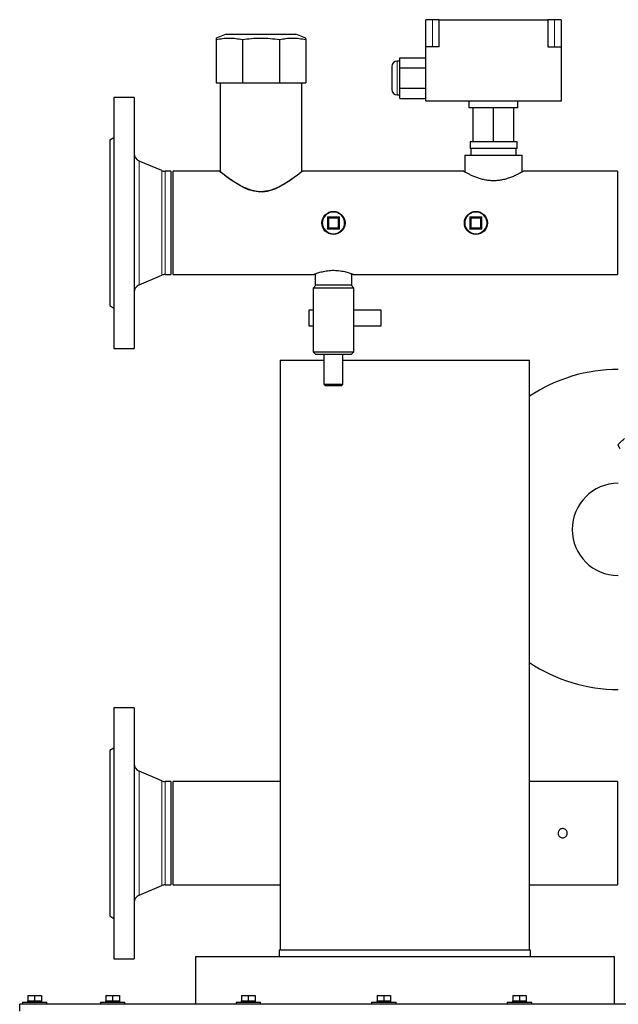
# Model space of a CAD drawing. Header units: millimetres. Extents: x 37 to 252, y 66 to 151.
# Tile 43 of 68: x 146 to 155, y 77 to 91. Entities that reach past the tile are written whole.
import ezdxf

# ---------------------------------------------------------------- set-up
doc = ezdxf.new("R2010")
doc.units = ezdxf.units.MM
doc.linetypes.add('PHANTOM', pattern=[12.7, 6.35, -1.27, 1.27, -1.27, 1.27, -1.27])

msp = doc.modelspace()

# ---------------------------------------------------------------- linework, layer by layer
at = {"color": 7, "linetype": 'Continuous', "lineweight": 25}
for p, q in [((152.151, 91.07), (152.151, 91.47)), ((152.251, 91.47), (152.151, 91.47)), ((152.351, 91.47), (152.251, 91.47)), ((152.351, 91.47), (153.951, 91.47)), ((152.351, 91.07), (152.351, 91.47)), ((153.951, 91.47), (153.951, 91.07)), ((154.051, 91.47), (153.951, 91.47)), ((154.151, 91.47), (154.051, 91.47)), ((154.151, 91.47), (154.151, 91.07)), ((149.207, 91.257), (149.061, 91.199)), ((149.207, 91.257), (149.246, 91.257)), ((149.246, 91.257), (150.236, 91.257)), ((150.382, 91.199), (150.236, 91.257)), ((149.061, 91.177), (149.061, 90.537)), ((149.448, 91.177), (149.448, 90.537)), ((149.995, 91.177), (149.995, 90.537)), ((150.381, 91.177), (150.381, 90.537)), ((152.151, 90.27), (152.151, 91.07)), ((152.351, 91.07), (152.151, 91.07)), ((153.951, 91.07), (154.151, 91.07)), ((154.151, 91.07), (154.151, 90.27)), ((151.771, 90.76), (151.771, 90.91)), ((151.771, 90.91), (152.151, 90.91)), ((151.651, 90.78), (151.651, 90.44)), ((151.771, 90.86), (151.731, 90.86)), ((151.771, 90.76), (152.151, 90.76)), ((151.771, 90.46), (151.771, 90.76)), ((149.061, 90.537), (149.448, 90.537)), ((149.118, 90.537), (149.118, 89.233)), ((149.448, 90.537), (149.995, 90.537)), ((149.995, 90.537), (150.381, 90.537)), ((150.324, 89.233), (150.324, 90.537)), ((151.771, 90.46), (152.151, 90.46)), ((151.771, 90.31), (151.771, 90.46)), ((147.851, 90.323), (147.551, 90.323)), ((147.551, 90.323), (147.551, 86.623)), ((147.851, 90.323), (147.851, 86.623)), ((151.731, 90.36), (151.771, 90.36)), ((151.771, 90.31), (152.151, 90.31)), ((154.151, 90.27), (152.151, 90.27)), ((152.791, 90.17), (152.791, 90.27)), ((153.511, 90.17), (152.791, 90.17)), ((152.851, 89.67), (152.851, 90.17)), ((153.151, 89.67), (153.151, 90.17)), ((153.451, 89.67), (153.451, 90.17)), ((153.511, 90.17), (153.511, 90.27)), ((147.551, 89.728), (147.491, 89.693)), ((147.491, 89.693), (147.491, 87.253)), ((152.805, 89.67), (152.805, 89.57)), ((152.851, 89.67), (152.805, 89.67)), ((153.151, 89.67), (152.851, 89.67)), ((153.451, 89.67), (153.151, 89.67)), ((153.498, 89.67), (153.451, 89.67)), ((153.498, 89.57), (153.498, 89.67)), ((152.727, 89.47), (152.727, 89.225)), ((152.727, 89.47), (153.575, 89.47)), ((153.151, 89.57), (152.805, 89.57)), ((152.817, 89.57), (152.817, 89.47)), ((153.498, 89.57), (153.151, 89.57)), ((153.485, 89.47), (153.485, 89.57)), ((153.575, 89.225), (153.575, 89.47)), ((148.261, 89.244), (147.925, 89.386)), ((148.391, 89.234), (148.308, 89.234)), ((148.391, 89.234), (148.391, 87.712)), ((149.111, 89.234), (148.421, 89.234)), ((148.421, 89.234), (148.421, 87.712)), ((152.713, 89.234), (150.33, 89.234)), ((154.981, 89.234), (153.591, 89.234)), ((154.981, 89.234), (154.981, 87.712)), ((150.711, 88.553), (150.871, 88.553)), ((150.711, 88.393), (150.711, 88.553)), ((150.871, 88.553), (150.871, 88.393)), ((152.811, 88.393), (152.811, 88.553)), ((152.811, 88.553), (152.971, 88.553)), ((152.971, 88.553), (152.981, 88.563)), ((152.971, 88.553), (152.971, 88.393)), ((150.871, 88.393), (150.711, 88.393)), ((150.881, 88.383), (150.871, 88.393)), ((152.971, 88.393), (152.811, 88.393)), ((152.981, 88.383), (152.971, 88.393)), ((147.925, 87.56), (148.261, 87.702)), ((148.308, 87.712), (148.391, 87.712)), ((148.421, 87.712), (150.502, 87.712)), ((150.521, 87.719), (150.521, 87.553)), ((151.061, 87.553), (151.061, 87.719)), ((151.08, 87.712), (154.981, 87.712)), ((150.531, 87.553), (150.491, 87.513)), ((150.491, 87.513), (150.491, 86.573)), ((151.091, 87.513), (150.491, 87.513)), ((151.061, 87.553), (150.521, 87.553)), ((151.091, 87.513), (151.051, 87.553)), ((151.091, 86.573), (151.091, 87.513)), ((147.491, 87.253), (147.551, 87.218)), ((150.431, 86.953), (150.431, 87.193)), ((150.431, 87.193), (150.491, 87.193)), ((151.091, 87.193), (151.491, 87.193)), ((151.491, 87.193), (151.491, 86.953)), ((150.491, 86.953), (150.431, 86.953)), ((151.491, 86.953), (151.091, 86.953)), ((147.551, 86.623), (147.851, 86.623)), ((150.491, 86.573), (150.531, 86.533)), ((150.491, 86.573), (151.091, 86.573)), ((151.051, 86.533), (151.091, 86.573)), ((150.004, 86.45), (150.004, 77.75)), ((150.004, 86.45), (150.651, 86.45)), ((151.051, 86.533), (150.531, 86.533)), ((150.651, 86.533), (150.651, 86.093)), ((150.931, 86.093), (150.931, 86.533)), ((150.931, 86.45), (153.684, 86.45)), ((153.684, 77.75), (153.684, 86.45)), ((150.651, 86.093), (150.671, 86.073)), ((150.651, 86.093), (150.931, 86.093)), ((150.911, 86.073), (150.671, 86.073)), ((150.911, 86.073), (150.931, 86.093)), ((154.984, 85.199), (155.015, 85.145)), ((147.851, 81.323), (147.551, 81.323)), ((147.551, 81.323), (147.551, 77.623)), ((147.851, 81.323), (147.851, 77.623)), ((147.551, 80.728), (147.491, 80.693)), ((147.491, 80.693), (147.491, 78.253)), ((148.261, 80.244), (147.925, 80.386)), ((148.391, 80.234), (148.308, 80.234)), ((148.391, 80.234), (148.391, 78.712)), ((150.004, 80.234), (148.421, 80.234)), ((148.421, 80.234), (148.421, 78.712)), ((154.981, 80.234), (153.684, 80.234)), ((154.981, 80.234), (154.981, 78.712)), ((147.925, 78.56), (148.261, 78.702)), ((148.308, 78.712), (148.391, 78.712)), ((148.421, 78.712), (150.004, 78.712)), ((153.684, 78.712), (154.981, 78.712)), ((147.491, 78.253), (147.551, 78.218)), ((149.991, 77.75), (149.991, 77.65)), ((153.697, 77.75), (149.991, 77.75)), ((153.697, 77.65), (153.697, 77.75)), ((147.551, 77.623), (147.851, 77.623)), ((148.754, 77.65), (148.754, 76.95)), ((154.934, 77.65), (148.754, 77.65)), ((154.934, 76.95), (154.934, 77.65)), ((146.204, 76.98), (146.204, 76.95)), ((146.204, 76.98), (146.564, 76.98)), ((146.279, 77), (146.279, 76.98)), ((146.279, 77), (146.284, 77)), ((146.284, 77.08), (146.284, 77)), ((146.284, 77.08), (146.384, 77.08)), ((146.284, 77), (146.306, 77)), ((146.306, 77), (146.361, 77)), ((146.361, 77), (146.384, 77)), ((146.384, 77.08), (146.384, 77)), ((146.384, 77.08), (146.484, 77.08)), ((146.384, 77), (146.406, 77)), ((146.406, 77), (146.461, 77)), ((146.461, 77), (146.484, 77)), ((146.484, 77.08), (146.484, 77)), ((146.484, 77), (146.489, 77)), ((146.489, 76.98), (146.489, 77)), ((146.564, 76.95), (146.564, 76.98)), ((147.354, 76.98), (147.354, 76.95)), ((147.354, 76.98), (147.714, 76.98)), ((147.429, 77), (147.429, 76.98)), ((147.429, 77), (147.434, 77)), ((147.434, 77.08), (147.434, 77)), ((147.434, 77.08), (147.534, 77.08)), ((147.434, 77), (147.456, 77)), ((147.456, 77), (147.511, 77)), ((147.511, 77), (147.534, 77)), ((147.534, 77.08), (147.534, 77)), ((147.534, 77.08), (147.634, 77.08)), ((147.534, 77), (147.556, 77)), ((147.556, 77), (147.611, 77)), ((147.611, 77), (147.634, 77)), ((147.634, 77.08), (147.634, 77)), ((147.634, 77), (147.639, 77)), ((147.639, 76.98), (147.639, 77)), ((147.714, 76.95), (147.714, 76.98)), ((149.354, 76.98), (149.354, 76.95)), ((149.354, 76.98), (149.714, 76.98)), ((149.429, 77), (149.429, 76.98)), ((149.429, 77), (149.434, 77)), ((149.434, 77.08), (149.434, 77)), ((149.434, 77.08), (149.534, 77.08)), ((149.434, 77), (149.456, 77)), ((149.456, 77), (149.511, 77)), ((149.511, 77), (149.534, 77)), ((149.534, 77.08), (149.534, 77)), ((149.534, 77.08), (149.634, 77.08)), ((149.534, 77), (149.556, 77)), ((149.556, 77), (149.611, 77)), ((149.611, 77), (149.634, 77)), ((149.634, 77.08), (149.634, 77)), ((149.634, 77), (149.639, 77)), ((149.639, 76.98), (149.639, 77)), ((149.714, 76.95), (149.714, 76.98)), ((151.354, 76.98), (151.354, 76.95)), ((151.354, 76.98), (151.714, 76.98)), ((151.429, 77), (151.429, 76.98)), ((151.429, 77), (151.434, 77)), ((151.434, 77.08), (151.434, 77)), ((151.434, 77.08), (151.534, 77.08)), ((151.434, 77), (151.456, 77)), ((151.456, 77), (151.511, 77)), ((151.511, 77), (151.534, 77)), ((151.534, 77.08), (151.534, 77)), ((151.534, 77.08), (151.634, 77.08)), ((151.534, 77), (151.556, 77)), ((151.556, 77), (151.611, 77)), ((151.611, 77), (151.634, 77)), ((151.634, 77.08), (151.634, 77)), ((151.634, 77), (151.639, 77)), ((151.639, 76.98), (151.639, 77)), ((151.714, 76.95), (151.714, 76.98)), ((153.354, 76.98), (153.354, 76.95)), ((153.354, 76.98), (153.714, 76.98)), ((153.429, 77), (153.429, 76.98)), ((153.429, 77), (153.434, 77)), ((153.434, 77.08), (153.434, 77)), ((153.434, 77.08), (153.534, 77.08)), ((153.434, 77), (153.456, 77)), ((153.456, 77), (153.511, 77)), ((153.511, 77), (153.534, 77)), ((153.534, 77.08), (153.534, 77)), ((153.534, 77.08), (153.634, 77.08)), ((153.534, 77), (153.556, 77)), ((153.556, 77), (153.611, 77)), ((153.611, 77), (153.634, 77)), ((153.634, 77.08), (153.634, 77)), ((153.634, 77), (153.639, 77)), ((153.639, 76.98), (153.639, 77)), ((153.714, 76.95), (153.714, 76.98)), ((146.164, 76.85), (146.164, 76.95)), ((156.966, 76.95), (146.164, 76.95))]:
    msp.add_line(p, q, dxfattribs=at)
at = {"color": 8, "linetype": 'PHANTOM', "lineweight": 18}
for p, q in [((152.251, 91.07), (152.251, 91.47)), ((154.051, 91.07), (154.051, 91.47)), ((151.731, 90.86), (151.731, 90.36)), ((147.925, 89.386), (147.925, 87.56)), ((148.261, 89.244), (148.261, 87.702)), ((148.308, 89.234), (148.308, 87.712)), ((150.701, 88.383), (150.701, 88.563)), ((150.701, 88.563), (150.881, 88.563)), ((150.861, 88.543), (150.721, 88.543)), ((150.721, 88.543), (150.721, 88.403)), ((150.861, 88.403), (150.861, 88.543)), ((150.881, 88.563), (150.881, 88.383)), ((152.801, 88.383), (152.801, 88.563)), ((152.801, 88.563), (152.981, 88.563)), ((152.821, 88.543), (152.821, 88.403)), ((152.961, 88.543), (152.821, 88.543)), ((152.961, 88.403), (152.961, 88.543)), ((152.981, 88.563), (152.981, 88.383)), ((150.881, 88.383), (150.701, 88.383)), ((150.721, 88.403), (150.861, 88.403)), ((152.981, 88.383), (152.801, 88.383)), ((152.821, 88.403), (152.961, 88.403)), ((147.925, 80.386), (147.925, 78.56)), ((148.261, 80.244), (148.261, 78.702)), ((148.308, 80.234), (148.308, 78.712))]:
    msp.add_line(p, q, dxfattribs=at)
at = {"color": 7, "linetype": 'Continuous', "lineweight": 25, "flags": 128}
for points in [[(150.33, 89.233), (150.327, 89.231), (150.313, 89.22), (150.289, 89.201), (150.255, 89.174), (150.211, 89.142), (150.152, 89.099), (150.081, 89.053), (149.987, 89), (149.934, 88.975), (149.878, 88.954), (149.815, 88.938), (149.749, 88.929), (149.683, 88.93), (149.616, 88.94), (149.539, 88.963), (149.465, 88.995), (149.369, 89.048), (149.284, 89.104), (149.213, 89.155), (149.183, 89.178), (149.157, 89.198), (149.131, 89.218), (149.116, 89.231), (149.111, 89.234), (149.111, 89.234)], [(150.701, 88.563), (150.703, 88.561), (150.705, 88.559), (150.707, 88.557), (150.709, 88.556), (150.71, 88.555), (150.711, 88.554), (150.711, 88.553), (150.711, 88.553)], [(150.721, 88.543), (150.72, 88.545), (150.718, 88.546), (150.716, 88.548), (150.715, 88.549), (150.714, 88.551), (150.713, 88.552), (150.712, 88.552), (150.712, 88.553), (150.711, 88.553)], [(150.861, 88.543), (150.863, 88.545), (150.865, 88.546), (150.866, 88.548), (150.868, 88.549), (150.869, 88.551), (150.87, 88.552), (150.871, 88.552), (150.871, 88.553), (150.871, 88.553)], [(150.871, 88.553), (150.872, 88.553), (150.872, 88.554), (150.873, 88.554), (150.874, 88.555), (150.875, 88.557), (150.876, 88.558), (150.878, 88.56), (150.88, 88.561), (150.881, 88.563)], [(152.801, 88.563), (152.803, 88.561), (152.805, 88.559), (152.807, 88.557), (152.809, 88.556), (152.81, 88.555), (152.811, 88.554), (152.811, 88.553), (152.811, 88.553)], [(152.821, 88.543), (152.82, 88.545), (152.818, 88.546), (152.816, 88.548), (152.815, 88.549), (152.814, 88.551), (152.813, 88.552), (152.812, 88.552), (152.812, 88.553), (152.811, 88.553)], [(152.961, 88.543), (152.963, 88.545), (152.965, 88.546), (152.966, 88.548), (152.968, 88.549), (152.969, 88.551), (152.97, 88.552), (152.971, 88.552), (152.971, 88.553), (152.971, 88.553)], [(150.701, 88.383), (150.703, 88.385), (150.705, 88.387), (150.707, 88.389), (150.709, 88.39), (150.71, 88.391), (150.711, 88.392), (150.711, 88.393), (150.711, 88.393)], [(150.711, 88.393), (150.712, 88.393), (150.712, 88.394), (150.713, 88.394), (150.714, 88.395), (150.715, 88.397), (150.716, 88.398), (150.718, 88.4), (150.72, 88.401), (150.721, 88.403)], [(150.871, 88.393), (150.871, 88.393), (150.871, 88.394), (150.87, 88.394), (150.869, 88.395), (150.868, 88.397), (150.866, 88.398), (150.865, 88.4), (150.863, 88.401), (150.861, 88.403)], [(152.801, 88.383), (152.803, 88.385), (152.805, 88.387), (152.807, 88.389), (152.809, 88.39), (152.81, 88.391), (152.811, 88.392), (152.811, 88.393), (152.811, 88.393)], [(152.811, 88.393), (152.812, 88.393), (152.812, 88.394), (152.813, 88.394), (152.814, 88.395), (152.815, 88.397), (152.816, 88.398), (152.818, 88.4), (152.82, 88.401), (152.821, 88.403)], [(152.971, 88.393), (152.971, 88.393), (152.971, 88.394), (152.97, 88.394), (152.969, 88.395), (152.968, 88.397), (152.966, 88.398), (152.965, 88.4), (152.963, 88.401), (152.961, 88.403)], [(154.984, 85.199), (154.984, 85.199), (154.986, 85.202), (154.994, 85.21), (155.006, 85.222), (155.021, 85.237), (155.037, 85.253), (155.053, 85.268), (155.066, 85.281), (155.076, 85.291), (155.081, 85.296)]]:
    msp.add_lwpolyline(points, dxfattribs=at)
at = {"color": 7, "linetype": 'Continuous', "lineweight": 25}
for centre in [(150.791, 88.473), (152.891, 88.473)]:
    msp.add_circle(centre, 0.17, dxfattribs=at)
at = {"color": 8, "linetype": 'PHANTOM', "lineweight": 18}
for centre in [(150.791, 88.473), (152.891, 88.473)]:
    msp.add_circle(centre, 0.16, dxfattribs=at)
at = {"color": 7, "linetype": 'Continuous', "lineweight": 25}
for centre, radius, start, end in [((151.731, 90.78), 0.08, 90, 180), ((151.731, 90.44), 0.08, 180, 270), ((147.971, 89.497), 0.12, 180, 247), ((148.308, 89.354), 0.12, 247, 270), ((148.308, 87.592), 0.12, 90, 113), ((147.971, 87.449), 0.12, 113, 180), ((154.991, 83.953), 2.36, 90, 123.6534), ((154.991, 83.953), 0.68, 90, 270), ((154.991, 83.953), 2.36, 236.3466, 270), ((147.971, 80.497), 0.12, 180, 247), ((148.308, 80.354), 0.12, 247, 270), ((148.308, 78.592), 0.12, 90, 113), ((147.971, 78.449), 0.12, 113, 180)]:
    msp.add_arc(centre, radius, start, end, dxfattribs=at)
for points, knots in [([(149.061, 91.199), (149.061, 91.198), (149.061, 91.196), (149.061, 91.184), (149.061, 91.177)], [0, 0, 0, 0, 0.493868, 1, 1, 1, 1]), ([(149.061, 91.177), (149.093, 91.183), (149.157, 91.195), (149.253, 91.201), (149.351, 91.196), (149.416, 91.183), (149.448, 91.177)], [0, 0, 0, 0, 0.2470035, 0.4939392, 0.7469345, 1, 1, 1, 1]), ([(149.448, 91.177), (149.493, 91.183), (149.583, 91.195), (149.719, 91.201), (149.857, 91.196), (149.949, 91.183), (149.995, 91.177)], [0, 0, 0, 0, 0.247002, 0.49394, 0.746937, 1, 1, 1, 1]), ([(149.995, 91.177), (150.027, 91.183), (150.09, 91.195), (150.187, 91.201), (150.284, 91.196), (150.349, 91.183), (150.381, 91.177)], [0, 0, 0, 0, 0.247002, 0.493941, 0.746936, 1, 1, 1, 1]), ([(150.381, 91.177), (150.381, 91.183), (150.381, 91.194), (150.381, 91.201), (150.381, 91.199), (150.381, 91.199)], [0, 0, 0, 0, 0.494008, 0.98788, 1, 1, 1, 1]), ([(149.12, 89.233), (149.119, 89.233), (149.118, 89.235), (149.127, 89.228), (149.146, 89.213), (149.175, 89.19), (149.214, 89.16), (149.266, 89.123), (149.331, 89.079), (149.405, 89.034), (149.485, 88.992), (149.56, 88.963), (149.633, 88.944), (149.699, 88.936), (149.767, 88.938), (149.839, 88.95), (149.914, 88.974), (149.997, 89.011), (150.083, 89.06), (150.165, 89.114), (150.223, 89.156), (150.261, 89.185), (150.288, 89.206), (150.31, 89.223), (150.323, 89.233), (150.323, 89.233), (150.323, 89.233)], [0, 0, 0, 0, 0.011677, 0.054561, 0.094111, 0.134622, 0.178169, 0.222596, 0.275101, 0.328711, 0.375061, 0.422447, 0.455478, 0.489366, 0.522443, 0.556591, 0.598931, 0.642449, 0.70294, 0.765158, 0.825914, 0.857512, 0.889101, 0.930325, 0.972691, 1, 1, 1, 1]), ([(153.151, 89.094), (153.129, 89.095), (153.085, 89.096), (153.02, 89.107), (152.959, 89.122), (152.902, 89.141), (152.848, 89.163), (152.8, 89.186), (152.758, 89.208), (152.73, 89.224), (152.713, 89.233), (152.713, 89.233), (152.713, 89.233)], [0, 0, 0, 0, 0.093053, 0.189235, 0.28219, 0.377351, 0.480821, 0.586763, 0.699748, 0.816647, 0.919245, 1, 1, 1, 1]), ([(153.591, 89.234), (153.591, 89.234), (153.593, 89.235), (153.586, 89.231), (153.572, 89.223), (153.547, 89.209), (153.513, 89.191), (153.471, 89.171), (153.417, 89.148), (153.353, 89.125), (153.285, 89.107), (153.217, 89.096), (153.173, 89.095), (153.151, 89.094)], [0, 0, 0, 0, 0.0113, 0.102835, 0.197051, 0.288653, 0.382429, 0.484178, 0.58833, 0.700776, 0.816868, 0.907068, 1, 1, 1, 1]), ([(151.08, 87.712), (151.081, 87.712), (151.081, 87.712), (151.074, 87.715), (151.06, 87.72), (151.039, 87.727), (151.011, 87.736), (150.977, 87.746), (150.937, 87.755), (150.891, 87.763), (150.844, 87.768), (150.795, 87.77), (150.748, 87.769), (150.703, 87.764), (150.661, 87.758), (150.621, 87.749), (150.585, 87.74), (150.554, 87.731), (150.529, 87.722), (150.511, 87.716), (150.502, 87.712), (150.502, 87.712), (150.502, 87.712)], [0, 0, 0, 0, 0.025899, 0.075182, 0.125857, 0.175933, 0.227305, 0.280367, 0.334894, 0.389071, 0.445005, 0.496097, 0.548833, 0.597511, 0.647505, 0.698097, 0.749981, 0.803824, 0.859228, 0.912809, 0.968145, 1, 1, 1, 1]), ([(154.103, 79.473), (154.104, 79.481), (154.106, 79.496), (154.117, 79.516), (154.135, 79.532), (154.156, 79.541), (154.179, 79.542), (154.202, 79.535), (154.221, 79.522), (154.234, 79.503), (154.24, 79.481), (154.239, 79.457), (154.23, 79.436), (154.215, 79.419), (154.194, 79.408), (154.171, 79.404), (154.148, 79.408), (154.128, 79.419), (154.113, 79.436), (154.105, 79.455), (154.104, 79.468), (154.103, 79.473)], [0, 0, 0, 0, 0.0535405, 0.1070833, 0.1607528, 0.2145118, 0.2681272, 0.3215891, 0.3751285, 0.4288543, 0.4825895, 0.536135, 0.5895955, 0.6432023, 0.6969609, 0.7506409, 0.8041332, 0.8576219, 0.9112974, 0.9650534, 1, 1, 1, 1])]:
    msp.add_open_spline(points, degree=3, knots=knots, dxfattribs=at)

doc.saveas('drawing.dxf')
